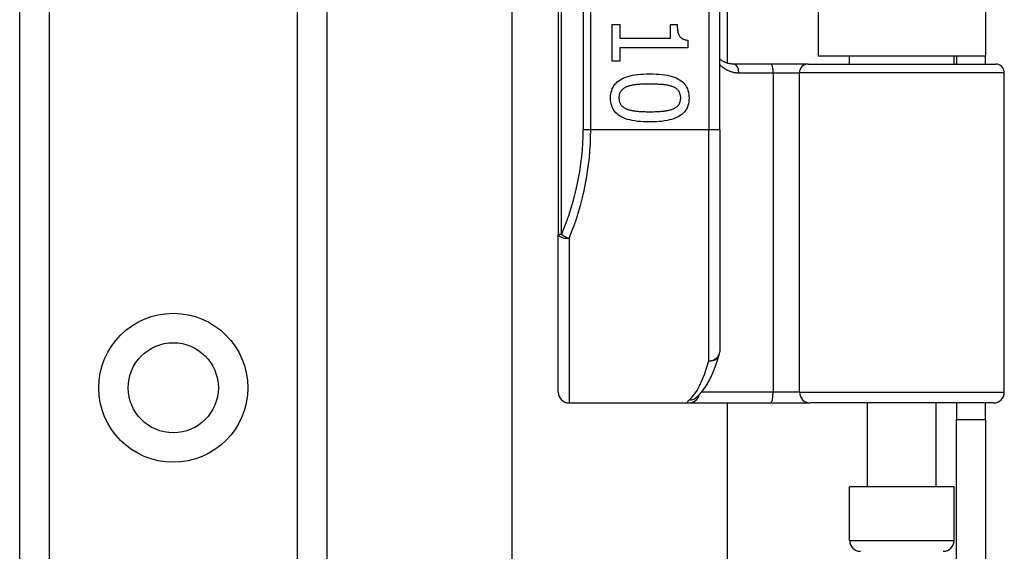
# Model space of a CAD drawing. Header units: inches. Extents: x 4.2 to 80.3, y 5.9 to 52.3.
# Tile 43 of 72: x 22.4 to 24.7, y 34.7 to 36. Entities that reach past the tile are written whole.
import ezdxf

# ---------------------------------------------------------------- set-up
doc = ezdxf.new("R2010")
doc.units = ezdxf.units.IN
doc.header["$LTSCALE"] = 5.125904
doc.header["$MEASUREMENT"] = 0
doc.layers.add('Visible Edges(ANSI)', color=7, linetype='Continuous', lineweight=25)
doc.layers.add('Visible Tangent Edges(ANSI)', color=7, linetype='Continuous', lineweight=25)

msp = doc.modelspace()

# ---------------------------------------------------------------- linework, layer by layer
at = {"layer": 'Visible Edges(ANSI)'}
for p, q in [((22.3912, 18.2363), (22.3912, 40.6027)), ((23.1142, 40.6027), (23.1142, 18.2363)), ((23.659, 37.9007), (23.659, 35.4793)), ((24.0389, 35.7251), (24.0389, 37.6548)), ((24.0566, 37.498), (24.0566, 35.882)), ((24.2707, 37.4818), (24.2707, 35.8982)), ((24.6644, 37.4818), (24.6644, 35.8982)), ((23.5501, 22.7086), (23.5501, 36.1305)), ((23.7858, 35.9728), (23.8039, 35.9728)), ((23.7858, 35.8863), (23.7858, 35.9728)), ((23.8039, 35.9728), (23.8039, 35.9406)), ((23.9227, 35.9728), (23.9389, 35.9728)), ((23.9227, 35.9406), (23.9227, 35.9728)), ((23.8039, 35.9406), (23.9227, 35.9406)), ((23.9637, 35.9362), (23.9637, 35.9178)), ((23.8039, 35.9178), (23.8039, 35.8863)), ((23.9637, 35.9178), (23.8039, 35.9178)), ((23.8039, 35.8863), (23.7858, 35.8863)), ((24.1601, 35.8796), (24.072, 35.8796)), ((24.2469, 35.8796), (24.1601, 35.8796)), ((24.2469, 35.8796), (24.6885, 35.8796)), ((24.6644, 35.8982), (24.2707, 35.8982)), ((24.3447, 35.8796), (24.3447, 35.8982)), ((24.5904, 35.8796), (24.5904, 35.8982)), ((24.5962, 35.8982), (24.5962, 35.8796)), ((24.6644, 35.8796), (24.6644, 35.8982)), ((24.7088, 35.1072), (24.7088, 35.8594)), ((24.0389, 35.7251), (24.0389, 35.2025)), ((23.659, 35.1072), (23.659, 35.4793)), ((23.9824, 35.0935), (23.983, 35.094)), ((23.6843, 35.0819), (23.9666, 35.0819)), ((23.9666, 35.0819), (24.1589, 35.0819)), ((24.0566, 35.0819), (24.0566, 23.7571)), ((24.1589, 35.0819), (24.252, 35.0819)), ((24.6834, 35.0819), (24.252, 35.0819)), ((24.3865, 34.8844), (24.3865, 35.0819)), ((24.5486, 34.8844), (24.5486, 35.0819)), ((24.5962, 35.0819), (24.5962, 35.042)), ((24.6644, 35.042), (24.6644, 35.0819)), ((24.5962, 34.6406), (24.5962, 35.042)), ((24.6644, 35.042), (24.5962, 35.042)), ((24.6644, 35.042), (24.6644, 34.6406)), ((24.5904, 34.8844), (24.3447, 34.8844)), ((24.3447, 34.7578), (24.3447, 34.8844)), ((24.5904, 34.7578), (24.5904, 34.8844))]:
    msp.add_line(p, q, dxfattribs=at)
at = {"layer": 'Visible Edges(ANSI)', "flags": 128}
for points in [[(23.9389, 35.9728), (23.939, 35.9698), (23.9391, 35.967), (23.9393, 35.9643), (23.9395, 35.9617), (23.9398, 35.9593), (23.9402, 35.957), (23.9407, 35.9548), (23.9412, 35.9528), (23.9419, 35.9508), (23.9425, 35.9491), (23.9433, 35.9474), (23.9441, 35.9459), (23.945, 35.9446), (23.9461, 35.9433), (23.9473, 35.9421), (23.9486, 35.941), (23.95, 35.9401), (23.9516, 35.9392), (23.9533, 35.9384), (23.9551, 35.9378), (23.9571, 35.9372), (23.9591, 35.9368), (23.9613, 35.9364), (23.9637, 35.9362)], [(24.072, 35.8796), (24.0704, 35.8796), (24.0689, 35.8797), (24.0673, 35.8798), (24.0657, 35.88), (24.0642, 35.8802), (24.0627, 35.8805), (24.0612, 35.8808), (24.0597, 35.8811), (24.0582, 35.8815), (24.0568, 35.882), (24.0553, 35.8824), (24.0539, 35.883), (24.0525, 35.8835), (24.0512, 35.8841), (24.0499, 35.8847), (24.0485, 35.8854), (24.0472, 35.8861), (24.046, 35.8868), (24.0447, 35.8876), (24.0435, 35.8884), (24.0423, 35.8893), (24.0411, 35.8901), (24.04, 35.891), (24.0389, 35.892)], [(23.7821, 35.8), (23.7822, 35.8048), (23.7827, 35.8093), (23.7835, 35.8137), (23.7846, 35.8178), (23.786, 35.8217), (23.7878, 35.8254), (23.7898, 35.8289), (23.7922, 35.8321), (23.7949, 35.8352), (23.7979, 35.838), (23.8012, 35.8406), (23.8048, 35.843), (23.8088, 35.8452), (23.8131, 35.8472), (23.8177, 35.849), (23.8227, 35.8506), (23.828, 35.8521), (23.8336, 35.8533), (23.8396, 35.8543), (23.8458, 35.8552), (23.8525, 35.8559), (23.8594, 35.8563), (23.8667, 35.8566), (23.8743, 35.8567)], [(23.8743, 35.8567), (23.8821, 35.8566), (23.8896, 35.8563), (23.8967, 35.8559), (23.9034, 35.8552), (23.9098, 35.8543), (23.9158, 35.8533), (23.9215, 35.852), (23.9268, 35.8506), (23.9318, 35.8489), (23.9364, 35.8471), (23.9406, 35.8451), (23.9445, 35.8429), (23.948, 35.8405), (23.9513, 35.8378), (23.9542, 35.835), (23.9568, 35.8319), (23.9591, 35.8287), (23.9611, 35.8252), (23.9628, 35.8215), (23.9642, 35.8176), (23.9653, 35.8135), (23.9661, 35.8092), (23.9665, 35.8047), (23.9667, 35.8)], [(23.8743, 35.8326), (23.8712, 35.8326), (23.8683, 35.8326), (23.8654, 35.8325), (23.8625, 35.8325), (23.8598, 35.8324), (23.8572, 35.8323), (23.8546, 35.8322), (23.8522, 35.8321), (23.8498, 35.8319), (23.8475, 35.8318), (23.8453, 35.8316), (23.8431, 35.8314), (23.8411, 35.8312), (23.839, 35.831), (23.8371, 35.8307), (23.8351, 35.8304), (23.8332, 35.83), (23.8313, 35.8297), (23.8295, 35.8292), (23.8277, 35.8288), (23.8259, 35.8283), (23.8242, 35.8277), (23.8225, 35.8272), (23.8209, 35.8266)], [(23.9283, 35.8264), (23.9268, 35.827), (23.9252, 35.8276), (23.9235, 35.8281), (23.9218, 35.8286), (23.92, 35.829), (23.9181, 35.8294), (23.9161, 35.8298), (23.9141, 35.8302), (23.9121, 35.8305), (23.9099, 35.8308), (23.9077, 35.8311), (23.9055, 35.8313), (23.9032, 35.8315), (23.9008, 35.8317), (23.8984, 35.8319), (23.8959, 35.832), (23.8934, 35.8322), (23.8908, 35.8323), (23.8882, 35.8324), (23.8855, 35.8325), (23.8828, 35.8325), (23.88, 35.8326), (23.8772, 35.8326), (23.8743, 35.8326)], [(23.8209, 35.8266), (23.8194, 35.826), (23.8179, 35.8253), (23.8165, 35.8247), (23.8152, 35.8239), (23.8139, 35.8232), (23.8127, 35.8224), (23.8116, 35.8215), (23.8105, 35.8207), (23.8095, 35.8197), (23.8085, 35.8188), (23.8076, 35.8178), (23.8067, 35.8167), (23.8059, 35.8156), (23.8052, 35.8145), (23.8045, 35.8133), (23.804, 35.812), (23.8034, 35.8107), (23.803, 35.8093), (23.8026, 35.8079), (23.8023, 35.8064), (23.8021, 35.8049), (23.8019, 35.8033), (23.8018, 35.8017), (23.8018, 35.8)], [(23.947, 35.8), (23.947, 35.8016), (23.9469, 35.8032), (23.9467, 35.8047), (23.9465, 35.8062), (23.9462, 35.8076), (23.9458, 35.809), (23.9454, 35.8104), (23.9449, 35.8116), (23.9444, 35.8129), (23.9438, 35.8141), (23.9431, 35.8152), (23.9423, 35.8163), (23.9415, 35.8173), (23.9406, 35.8183), (23.9397, 35.8193), (23.9387, 35.8203), (23.9376, 35.8212), (23.9365, 35.822), (23.9353, 35.8228), (23.934, 35.8236), (23.9327, 35.8244), (23.9313, 35.8251), (23.9298, 35.8258), (23.9283, 35.8264)], [(23.8744, 35.7434), (23.8667, 35.7435), (23.8593, 35.7438), (23.8522, 35.7443), (23.8455, 35.7449), (23.8391, 35.7458), (23.8331, 35.7469), (23.8274, 35.7481), (23.8221, 35.7495), (23.8172, 35.7512), (23.8126, 35.753), (23.8083, 35.755), (23.8044, 35.7572), (23.8008, 35.7597), (23.7976, 35.7623), (23.7946, 35.7651), (23.792, 35.7682), (23.7897, 35.7714), (23.7877, 35.7749), (23.786, 35.7785), (23.7846, 35.7824), (23.7835, 35.7865), (23.7827, 35.7908), (23.7822, 35.7953), (23.7821, 35.8)], [(23.8018, 35.8), (23.8018, 35.7984), (23.8019, 35.7968), (23.8021, 35.7953), (23.8023, 35.7938), (23.8026, 35.7924), (23.8029, 35.7911), (23.8033, 35.7897), (23.8038, 35.7885), (23.8044, 35.7872), (23.805, 35.786), (23.8057, 35.7849), (23.8064, 35.7838), (23.8072, 35.7828), (23.8081, 35.7818), (23.8091, 35.7808), (23.8101, 35.7799), (23.8111, 35.779), (23.8123, 35.7781), (23.8135, 35.7773), (23.8147, 35.7765), (23.8161, 35.7758), (23.8175, 35.7751), (23.8189, 35.7745), (23.8204, 35.7738)], [(23.9667, 35.8), (23.9665, 35.7952), (23.966, 35.7907), (23.9652, 35.7864), (23.9641, 35.7823), (23.9627, 35.7784), (23.9609, 35.7747), (23.9589, 35.7712), (23.9565, 35.768), (23.9537, 35.7649), (23.9507, 35.7621), (23.9474, 35.7595), (23.9437, 35.7571), (23.9397, 35.7549), (23.9354, 35.7529), (23.9307, 35.7511), (23.9258, 35.7495), (23.9205, 35.7481), (23.9149, 35.7468), (23.909, 35.7458), (23.9027, 35.7449), (23.8961, 35.7442), (23.8892, 35.7438), (23.882, 35.7435), (23.8744, 35.7434)], [(23.9286, 35.774), (23.9301, 35.7746), (23.9315, 35.7753), (23.9329, 35.7759), (23.9342, 35.7767), (23.9354, 35.7774), (23.9366, 35.7782), (23.9377, 35.7791), (23.9387, 35.78), (23.9397, 35.7809), (23.9406, 35.7818), (23.9415, 35.7828), (23.9423, 35.7838), (23.9431, 35.7849), (23.9438, 35.786), (23.9444, 35.7872), (23.9449, 35.7884), (23.9454, 35.7897), (23.9458, 35.791), (23.9462, 35.7924), (23.9465, 35.7938), (23.9467, 35.7953), (23.9469, 35.7968), (23.947, 35.7984), (23.947, 35.8)], [(23.8204, 35.7738), (23.8219, 35.7733), (23.8235, 35.7727), (23.8251, 35.7722), (23.8268, 35.7718), (23.8286, 35.7713), (23.8304, 35.7709), (23.8323, 35.7705), (23.8342, 35.7701), (23.8362, 35.7698), (23.8383, 35.7695), (23.8405, 35.7692), (23.8427, 35.769), (23.845, 35.7687), (23.8473, 35.7685), (23.8497, 35.7683), (23.8522, 35.7682), (23.8548, 35.768), (23.8574, 35.7679), (23.8601, 35.7678), (23.8628, 35.7677), (23.8656, 35.7676), (23.8685, 35.7676), (23.8714, 35.7675), (23.8744, 35.7675)], [(23.8744, 35.7675), (23.8775, 35.7675), (23.8804, 35.7676), (23.8833, 35.7676), (23.8861, 35.7677), (23.8888, 35.7678), (23.8915, 35.7679), (23.8941, 35.768), (23.8966, 35.7682), (23.8991, 35.7683), (23.9015, 35.7685), (23.9039, 35.7687), (23.9061, 35.769), (23.9083, 35.7692), (23.9105, 35.7695), (23.9126, 35.7698), (23.9146, 35.7702), (23.9166, 35.7705), (23.9185, 35.7709), (23.9203, 35.7714), (23.9221, 35.7718), (23.9238, 35.7723), (23.9255, 35.7728), (23.9271, 35.7734), (23.9286, 35.774)], [(23.983, 35.094), (23.9919, 35.1021), (23.9999, 35.1116), (24.0071, 35.1222), (24.0139, 35.1342), (24.0203, 35.1474), (24.0264, 35.162), (24.0322, 35.1779), (24.0378, 35.1951)]]:
    msp.add_lwpolyline(points, dxfattribs=at)
at = {"layer": 'Visible Edges(ANSI)'}
msp.add_circle((22.7527, 35.1175), 0.1061, dxfattribs=at)
for centre, radius, start, end in [((24.6885, 35.8594), 0.0203, 0, 90), ((24.0136, 35.2025), 0.0253, 342.9585, 0), ((23.6843, 35.1072), 0.0253, 180, 270), ((24.6834, 35.1072), 0.0253, 270, 0), ((24.3701, 34.7578), 0.0253, 180, 270), ((24.5651, 34.7578), 0.0253, 270, 0)]:
    msp.add_arc(centre, radius, start, end, dxfattribs=at)
at = {"layer": 'Visible Tangent Edges(ANSI)'}
for p, q in [((22.4605, 40.6027), (22.4605, 18.2363)), ((23.0449, 18.2363), (23.0449, 40.6027)), ((23.6664, 35.4793), (23.6664, 37.9007)), ((23.7174, 37.6548), (23.7174, 35.7251)), ((23.7353, 35.7251), (23.7353, 37.6548)), ((24.0136, 37.6548), (24.0136, 35.7251)), ((24.0838, 35.8594), (24.1647, 35.8594)), ((24.1647, 35.8594), (24.2267, 35.8594)), ((24.1647, 35.8594), (24.1647, 35.1072)), ((24.7088, 35.8594), (24.2267, 35.8594)), ((24.2267, 35.1072), (24.2267, 35.8594)), ((23.7353, 35.7251), (23.7174, 35.7251)), ((24.0136, 35.7251), (23.7353, 35.7251)), ((24.0389, 35.7251), (24.0136, 35.7251)), ((24.0136, 35.1811), (24.0136, 35.7251)), ((23.659, 35.4793), (23.6664, 35.4793)), ((23.6843, 35.4692), (23.6843, 35.0819)), ((24.1647, 35.1072), (23.9965, 35.1072)), ((24.2267, 35.1072), (24.1647, 35.1072)), ((24.2267, 35.1072), (24.7088, 35.1072)), ((24.3447, 34.7578), (24.5904, 34.7578))]:
    msp.add_line(p, q, dxfattribs=at)
at = {"layer": 'Visible Tangent Edges(ANSI)', "flags": 128}
for points in [[(24.0389, 35.8789), (24.0404, 35.8774), (24.0419, 35.876), (24.0434, 35.8746), (24.045, 35.8733), (24.0467, 35.872), (24.0483, 35.8708), (24.05, 35.8696), (24.0518, 35.8685), (24.0535, 35.8675), (24.0554, 35.8665), (24.0572, 35.8655), (24.0591, 35.8647), (24.061, 35.8638), (24.0629, 35.8631), (24.0649, 35.8624), (24.0669, 35.8618), (24.0689, 35.8612), (24.0709, 35.8608), (24.073, 35.8603), (24.0751, 35.86), (24.0773, 35.8597), (24.0794, 35.8595), (24.0816, 35.8594), (24.0838, 35.8594)], [(23.9675, 35.089), (23.9668, 35.0884), (23.9662, 35.0879), (23.9656, 35.0873), (23.9651, 35.0868), (23.9646, 35.0864), (23.9642, 35.0859), (23.9638, 35.0855), (23.9635, 35.0851), (23.9633, 35.0847), (23.9631, 35.0843), (23.963, 35.084), (23.9629, 35.0837), (23.9629, 35.0834), (23.963, 35.0831), (23.9631, 35.0829), (23.9632, 35.0827), (23.9635, 35.0825), (23.9637, 35.0823), (23.9641, 35.0822), (23.9645, 35.0821), (23.9649, 35.082), (23.9654, 35.082), (23.966, 35.0819), (23.9666, 35.0819)]]:
    msp.add_lwpolyline(points, dxfattribs=at)
at = {"layer": 'Visible Tangent Edges(ANSI)'}
msp.add_circle((22.7527, 35.1175), 0.1754, dxfattribs=at)
msp.add_arc((23.0995, 35.7251), 0.6179, 336.5561, 0, dxfattribs=at)
for centre, major_axis, ratio, start_param, end_param in [((24.072, 35.8594), (0, 0.0203), 0.580671, 4.712389, 6.283185), ((24.1601, 35.8594), (0, 0.0203), 0.225879, 4.712389, 6.283185), ((24.2469, 35.8594), (0, 0.0203), 0.998608, 0, 1.570796), ((23.1174, 35.7251), (0, 0.6432), 0.96063, 4.303216, 4.712389), ((23.6843, 35.4793), (-0.0253, 0), 0.39785, 0, 1.570796), ((23.6843, 35.4793), (-0.0232, 0.0101), 0.369668, 0.864875, 1.72975), ((23.9498, 35.7251), (0, -0.6432), 0.185699, 0.148494, 0.562654), ((24.0136, 35.2025), (0.0253, 0), 0.845842, 4.712389, 6.283185), ((24.0136, 35.2025), (0.0242, -0.0074), 0.834757, 4.962887, 6.283185), ((23.9666, 35.1072), (0, -0.0253), 0.985236, 0, 1.320384), ((23.9675, 35.114), (0.0155, -0.02), 0.971402, 5.610492, 6.283185), ((24.1589, 35.1072), (0, -0.0253), 0.225879, 0, 1.570796), ((24.252, 35.1072), (0, -0.0253), 0.998608, 4.712389, 6.283185)]:
    msp.add_ellipse(centre, major_axis=major_axis, ratio=ratio, start_param=start_param, end_param=end_param, dxfattribs=at)

doc.saveas('drawing.dxf')
